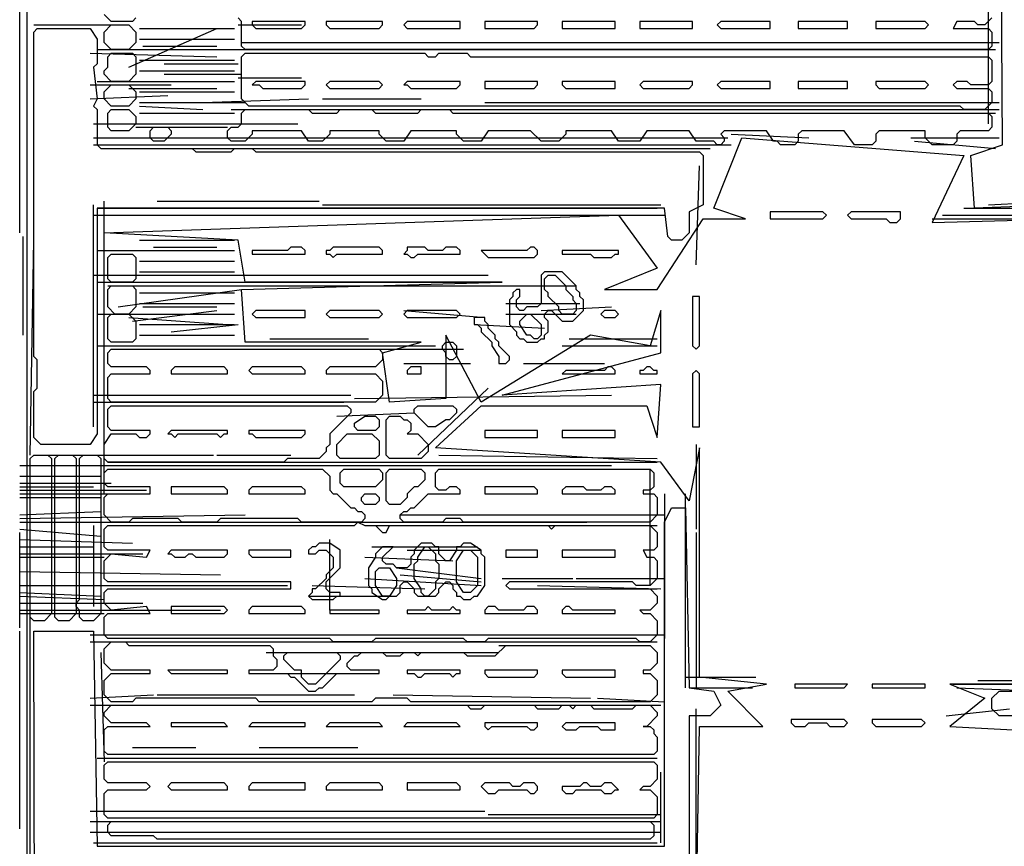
# Model space of a CAD drawing. Header units: millimetres. Extents: x -171 to 29168, y -21389 to 9617.
# Tile 15 of 60: x 1139 to 3516, y -6396 to -4403. Entities that reach past the tile are written whole.
import ezdxf

# ---------------------------------------------------------------- set-up
doc = ezdxf.new("R2010")
doc.units = ezdxf.units.MM
for name, color, linetype in [('TRACE_CONTOUR_FINE', 8, 'Continuous'), ('TRACE_CONTOUR_MAJOR', 7, 'Continuous'), ('TRACE_DARK_PIXELS', 250, 'Continuous'), ('TRACE_STRAIGHT_LINES', 4, 'Continuous')]:
    doc.layers.add(name, color=color, linetype=linetype)

msp = doc.modelspace()

# ---------------------------------------------------------------- linework, layer by layer
at = {"layer": 'TRACE_CONTOUR_FINE'}
for points in [[(2542.1, -5112.6), (2550.6, -5121.1), (2576.1, -5121.1), (2584.6, -5112.6), (2576.1, -5104.1), (2550.6, -5104.1)], [(2159.5, -5189.1), (2168, -5180.6), (2185, -5180.6), (2193.5, -5189.1), (2193.5, -5214.6), (2185, -5223.1), (2176.5, -5223.1), (2168, -5214.6), (2168, -5206.1), (2159.5, -5197.6)], [(2074.5, -5248.6), (2074.5, -5257.1), (2108.5, -5257.1), (2108.5, -5240.1), (2083, -5240.1)], [(2576.1, -5248.6), (2567.6, -5240.1), (2559.1, -5240.1), (2550.6, -5248.6), (2457.1, -5248.6), (2448.6, -5257.1), (2576.1, -5257.1)], [(2635.6, -5248.6), (2635.6, -5257.1), (2678.1, -5257.1), (2678.1, -5248.6), (2669.6, -5248.6), (2661.1, -5240.1), (2652.6, -5240.1), (2644.1, -5248.6)], [(1964, -5554.7), (1972.5, -5546.2), (1998, -5546.2), (2006.5, -5554.7), (2006.5, -5563.2), (1998, -5571.7), (1972.5, -5571.7), (1964, -5563.2)], [(2312.6, -5682.2), (2312.6, -5699.2), (2389.1, -5699.2), (2389.1, -5682.2)], [(2074.5, -5826.7), (2074.5, -5835.2), (2202, -5835.2), (2202, -5826.7), (2193.5, -5826.7), (2185, -5818.2), (2176.5, -5826.7), (2134, -5826.7), (2125.5, -5818.2), (2117, -5826.7)], [(2448.6, -5826.7), (2448.6, -5835.2), (2576.1, -5835.2), (2576.1, -5826.7), (2474.1, -5826.7), (2465.6, -5818.2), (2457.1, -5818.2)], [(1887.4, -5826.7), (1887.4, -5835.2), (2006.5, -5835.2), (2006.5, -5826.7)], [(1496.4, -5971.3), (1504.9, -5979.8), (1640.9, -5979.8), (1640.9, -5971.3)], [(2074.5, -5971.3), (2074.5, -5979.8), (2091.5, -5979.8), (2100, -5988.3), (2108.5, -5988.3), (2117, -5979.8), (2176.5, -5979.8), (2185, -5988.3), (2193.5, -5979.8), (2202, -5979.8), (2202, -5971.3)], [(3009.7, -6013.8), (3128.7, -6013.8), (3137.2, -6005.3), (3009.7, -6005.3)], [(3196.8, -6005.3), (3196.8, -6013.8), (3324.3, -6013.8), (3324.3, -6005.3)], [(1504.9, -6098.8), (1504.9, -6107.3), (1640.9, -6107.3), (1632.4, -6098.8)], [(1691.9, -6107.3), (1827.9, -6107.3), (1827.9, -6098.8), (1700.4, -6098.8)], [(1878.9, -6107.3), (2015, -6107.3), (2006.5, -6098.8), (1887.4, -6098.8)], [(2066, -6107.3), (2202, -6107.3), (2193.5, -6098.8), (2074.5, -6098.8)], [(2261.5, -6098.8), (2261.5, -6107.3), (2270, -6115.8), (2278.5, -6107.3), (2363.6, -6107.3), (2372.1, -6115.8), (2380.6, -6115.8), (2389.1, -6107.3), (2389.1, -6098.8)]]:
    msp.add_lwpolyline(points, close=True, dxfattribs=at)
at = {"layer": 'TRACE_CONTOUR_MAJOR'}
for points in [[(3664.4, -3216.6), (1156.3, -3216.6), (1156.3, -9312.6), (3502.8, -9312.6), (3536.8, -10383.8)], [(1419.8, -4398.4), (1411.3, -4406.9), (1360.3, -4406.9), (1343.3, -4389.9)], [(3485.8, -4398.4), (3468.8, -4415.4), (3451.8, -4415.4), (3443.3, -4406.9), (3400.8, -4406.9), (3392.3, -4423.9), (3477.3, -4423.9), (3485.8, -4432.4), (3485.8, -4466.4), (3477.3, -4474.9), (1683.4, -4474.9), (1674.9, -4466.4), (1674.9, -4406.9), (1666.4, -4398.4)], [(2771.7, -6574.9), (2780.2, -6107.3), (2933.2, -6107.3), (2848.2, -6022.3), (2941.7, -6005.3), (2780.2, -5988.3), (2780.2, -5435.6), (2754.7, -5563.2), (2686.6, -5469.7), (2142.5, -5435.6), (2253, -5333.6), (2652.6, -5333.6), (2678.1, -5410.1), (2686.6, -5282.6), (2304, -5308.1), (2686.6, -5206.1), (2686.6, -5104.1), (2661.1, -5189.1), (2516.6, -5163.6), (2253, -5325.1), (2168, -5163.6), (2168, -5316.6), (2032, -5325.1), (2015, -5206.1), (2108.5, -5180.6), (1683.4, -5180.6), (1674.9, -5053.1), (2304, -5036), (1683.4, -5036), (1666.4, -4934), (1343.3, -4917), (2584.6, -4874.5), (2678.1, -5002), (2550.6, -5053.1), (2678.1, -5053.1), (2788.7, -4883), (2890.7, -4883), (2814.2, -4857.5), (2882.2, -4687.5), (3417.8, -4730), (3341.3, -4891.5), (3672.9, -4883)], [(3647.4, -6005.3), (3383.8, -6005.3), (3468.8, -6039.3), (3383.8, -6107.3), (3536.8, -6115.8)]]:
    msp.add_lwpolyline(points, dxfattribs=at)
for points in [[(1173.3, -3250.6), (1190.3, -3233.6), (3638.9, -3242.1), (3655.9, -3259.1), (3655.9, -3871.3), (6631.6, -3879.8), (6648.6, -5231.6), (6631.6, -5257.1), (6495.5, -5240.1), (6495.5, -4024.3), (3664.4, -4015.8), (3655.9, -4849), (3443.3, -4857.5), (3434.8, -4730), (3511.3, -4704.5), (3502.8, -3386.7), (1326.3, -3386.7), (1317.8, -3794.8), (1181.8, -3803.3)], [(1343.3, -4432.4), (1360.3, -4415.4), (1402.8, -4415.4), (1419.8, -4432.4), (1419.8, -4457.9), (1402.8, -4474.9), (1360.3, -4474.9), (1343.3, -4457.9)], [(1700.4, -4406.9), (1700.4, -4415.4), (1708.9, -4423.9), (1819.4, -4423.9), (1827.9, -4415.4), (1827.9, -4406.9)], [(1878.9, -4406.9), (1878.9, -4415.4), (1887.4, -4423.9), (2006.5, -4423.9), (2015, -4415.4), (2015, -4406.9)], [(2066, -4415.4), (2074.5, -4423.9), (2202, -4423.9), (2202, -4406.9), (2074.5, -4406.9)], [(2261.5, -4406.9), (2261.5, -4423.9), (2380.6, -4423.9), (2389.1, -4415.4), (2389.1, -4406.9)], [(2448.6, -4406.9), (2448.6, -4423.9), (2576.1, -4423.9), (2576.1, -4406.9)], [(2635.6, -4406.9), (2635.6, -4423.9), (2763.2, -4423.9), (2763.2, -4406.9)], [(2822.7, -4415.4), (2831.2, -4423.9), (2950.2, -4423.9), (2950.2, -4406.9), (2831.2, -4406.9)], [(3018.2, -4406.9), (3018.2, -4423.9), (3137.2, -4423.9), (3137.2, -4406.9)], [(3205.3, -4406.9), (3205.3, -4423.9), (3324.3, -4423.9), (3332.8, -4415.4), (3324.3, -4406.9)], [(1173.3, -5410.1), (1173.3, -5299.6), (1181.8, -5291.1), (1181.8, -5223.1), (1173.3, -5214.6), (1173.3, -4432.4), (1181.8, -4423.9), (1309.3, -4423.9), (1326.3, -4449.4), (1326.3, -4508.9), (1317.8, -4517.4), (1326.3, -4593.9), (1317.8, -4610.9), (1326.3, -4619.4), (1326.3, -4704.5), (1334.8, -4713), (1555.9, -4713), (1564.4, -4721.5), (1649.4, -4721.5), (1657.9, -4713), (1700.4, -4713), (1708.9, -4721.5), (2780.2, -4721.5), (2788.7, -4730), (2788.7, -4849), (2754.7, -4866), (2754.7, -4917), (2737.7, -4934), (2712.1, -4934), (2703.6, -4925.5), (2695.1, -4857.5), (1326.3, -4857.5), (1326.3, -5401.6), (1309.3, -5427.1), (1190.3, -5427.1)], [(1351.8, -4491.9), (1360.3, -4483.4), (1411.3, -4483.4), (1419.8, -4491.9), (1419.8, -4534.4), (1402.8, -4551.4), (1360.3, -4551.4), (1343.3, -4534.4), (1343.3, -4525.9), (1351.8, -4517.4)], [(1674.9, -4491.9), (1683.4, -4483.4), (2117, -4483.4), (2125.5, -4491.9), (2142.5, -4491.9), (2151, -4483.4), (2219, -4483.4), (2227.5, -4491.9), (3477.3, -4491.9), (3485.8, -4500.4), (3485.8, -4551.4), (3477.3, -4559.9), (3434.8, -4559.9), (3426.3, -4551.4), (3400.8, -4551.4), (3392.3, -4559.9), (3400.8, -4568.4), (3477.3, -4568.4), (3485.8, -4576.9), (3485.8, -4602.4), (3468.8, -4619.4), (3417.8, -4619.4), (3409.3, -4610.9), (1691.9, -4610.9), (1674.9, -4593.9)], [(1343.3, -4576.9), (1360.3, -4559.9), (1402.8, -4559.9), (1419.8, -4576.9), (1419.8, -4593.9), (1402.8, -4610.9), (1360.3, -4610.9), (1343.3, -4593.9)], [(1700.4, -4559.9), (1717.4, -4559.9), (1725.9, -4568.4), (1819.4, -4568.4), (1827.9, -4559.9), (1827.9, -4551.4), (1708.9, -4551.4)], [(1878.9, -4559.9), (1887.4, -4568.4), (2006.5, -4568.4), (2015, -4559.9), (2006.5, -4551.4), (1887.4, -4551.4)], [(2066, -4559.9), (2074.5, -4559.9), (2083, -4568.4), (2193.5, -4568.4), (2202, -4559.9), (2202, -4551.4), (2074.5, -4551.4)], [(2261.5, -4551.4), (2261.5, -4568.4), (2380.6, -4568.4), (2389.1, -4559.9), (2389.1, -4551.4)], [(2448.6, -4551.4), (2448.6, -4559.9), (2457.1, -4568.4), (2576.1, -4568.4), (2576.1, -4551.4)], [(2635.6, -4559.9), (2644.1, -4568.4), (2754.7, -4568.4), (2763.2, -4559.9), (2763.2, -4551.4), (2644.1, -4551.4)], [(2822.7, -4559.9), (2831.2, -4568.4), (2950.2, -4568.4), (2950.2, -4551.4), (2831.2, -4551.4)], [(3018.2, -4551.4), (3018.2, -4568.4), (3137.2, -4568.4), (3137.2, -4551.4)], [(3205.3, -4551.4), (3205.3, -4559.9), (3213.8, -4568.4), (3324.3, -4568.4), (3332.8, -4559.9), (3324.3, -4551.4)], [(1351.8, -4628), (1360.3, -4619.4), (1402.8, -4619.4), (1419.8, -4636.5), (1419.8, -4653.5), (1402.8, -4670.5), (1360.3, -4670.5), (1351.8, -4662)], [(1640.9, -4687.5), (1640.9, -4670.5), (1649.4, -4662), (1666.4, -4662), (1674.9, -4653.5), (1674.9, -4628), (1683.4, -4619.4), (1836.4, -4619.4), (1844.9, -4628), (1904.5, -4628), (1913, -4619.4), (1989.5, -4619.4), (1998, -4628), (2100, -4628), (2108.5, -4619.4), (2176.5, -4619.4), (2185, -4628), (3477.3, -4628), (3485.8, -4636.5), (3485.8, -4662), (3477.3, -4670.5), (3409.3, -4670.5), (3400.8, -4679), (3400.8, -4696), (3392.3, -4704.5), (3341.3, -4704.5), (3324.3, -4687.5), (3324.3, -4670.5), (3213.8, -4670.5), (3205.3, -4679), (3205.3, -4696), (3196.8, -4704.5), (3154.3, -4704.5), (3128.7, -4670.5), (3026.7, -4670.5), (3018.2, -4679), (3018.2, -4696), (3009.7, -4704.5), (2975.7, -4704.5), (2967.2, -4696), (2958.7, -4696), (2941.7, -4670.5), (2839.7, -4670.5), (2831.2, -4679), (2839.7, -4687.5), (2839.7, -4696), (2831.2, -4704.5), (2822.7, -4704.5), (2814.2, -4696), (2771.7, -4696), (2754.7, -4670.5), (2652.6, -4670.5), (2635.6, -4696), (2584.6, -4696), (2567.6, -4670.5), (2457.1, -4670.5), (2457.1, -4679), (2440.1, -4696), (2397.6, -4696), (2372.1, -4670.5), (2270, -4670.5), (2253, -4696), (2210.5, -4696), (2193.5, -4679), (2193.5, -4670.5), (2083, -4670.5), (2066, -4696), (2023.5, -4696), (2006.5, -4679), (2006.5, -4670.5), (1887.4, -4670.5), (1887.4, -4679), (1870.4, -4696), (1836.4, -4696), (1819.4, -4670.5), (1700.4, -4670.5), (1700.4, -4679), (1683.4, -4696), (1649.4, -4696)], [(1453.8, -4687.5), (1453.8, -4670.5), (1462.3, -4662), (1496.4, -4662), (1504.9, -4670.5), (1504.9, -4679), (1487.9, -4696), (1462.3, -4696)], [(2950.2, -4866), (2950.2, -4883), (3077.7, -4883), (3086.2, -4874.5), (3077.7, -4866)], [(3137.2, -4874.5), (3145.7, -4883), (3230.8, -4883), (3239.3, -4891.5), (3256.3, -4891.5), (3264.8, -4883), (3264.8, -4866), (3145.7, -4866)], [(1827.9, -4959.5), (1819.4, -4951), (1793.9, -4951), (1785.4, -4959.5), (1700.4, -4959.5), (1700.4, -4968), (1827.9, -4968)], [(1878.9, -4959.5), (1878.9, -4968), (1887.4, -4968), (1896, -4976.5), (1904.5, -4968), (2015, -4968), (2015, -4959.5), (2006.5, -4951), (1896, -4951), (1887.4, -4959.5)], [(2066, -4968), (2074.5, -4968), (2083, -4976.5), (2091.5, -4976.5), (2100, -4968), (2202, -4968), (2202, -4959.5), (2193.5, -4951), (2168, -4951), (2159.5, -4959.5), (2125.5, -4959.5), (2117, -4951), (2074.5, -4951), (2074.5, -4959.5)], [(2389.1, -4968), (2389.1, -4959.5), (2380.6, -4951), (2372.1, -4951), (2363.6, -4959.5), (2253, -4959.5), (2270, -4976.5), (2380.6, -4976.5)], [(2448.6, -4959.5), (2448.6, -4968), (2516.6, -4968), (2525.1, -4976.5), (2567.6, -4976.5), (2576.1, -4968), (2584.6, -4968), (2584.6, -4959.5)], [(1351.8, -4976.5), (1360.3, -4968), (1411.3, -4968), (1419.8, -4976.5), (1419.8, -5027.5), (1411.3, -5036), (1360.3, -5036), (1351.8, -5027.5)], [(2448.6, -5010.5), (2406.1, -5010.5), (2397.6, -5019), (2397.6, -5087.1), (2389.1, -5095.6), (2363.6, -5095.6), (2355.1, -5104.1), (2346.6, -5104.1), (2338.1, -5095.6), (2338.1, -5078.6), (2346.6, -5070.1), (2346.6, -5053.1), (2338.1, -5053.1), (2329.6, -5061.6), (2329.6, -5070.1), (2321.1, -5078.6), (2321.1, -5138.1), (2338.1, -5155.1), (2338.1, -5163.6), (2346.6, -5172.1), (2355.1, -5172.1), (2363.6, -5180.6), (2389.1, -5180.6), (2397.6, -5172.1), (2406.1, -5172.1), (2406.1, -5163.6), (2414.6, -5155.1), (2414.6, -5129.6), (2406.1, -5121.1), (2406.1, -5112.6), (2414.6, -5104.1), (2423.1, -5104.1), (2448.6, -5129.6), (2474.1, -5129.6), (2499.6, -5104.1), (2499.6, -5078.6), (2491.1, -5070.1), (2491.1, -5061.6), (2482.6, -5053.1), (2482.6, -5044.6)], [(2414.6, -5019), (2431.6, -5019), (2457.1, -5044.6), (2457.1, -5053.1), (2474.1, -5070.1), (2474.1, -5078.6), (2482.6, -5087.1), (2482.6, -5104.1), (2474.1, -5112.6), (2448.6, -5112.6), (2440.1, -5104.1), (2440.1, -5095.6), (2414.6, -5070.1), (2414.6, -5061.6), (2406.1, -5053.1), (2406.1, -5027.5)], [(1351.8, -5053.1), (1360.3, -5044.6), (1411.3, -5044.6), (1419.8, -5053.1), (1419.8, -5095.6), (1402.8, -5112.6), (1368.8, -5112.6), (1351.8, -5095.6)], [(2780.2, -5070.1), (2763.2, -5070.1), (2763.2, -5189.1), (2771.7, -5197.6), (2780.2, -5189.1)], [(1700.4, -5112.6), (1708.9, -5121.1), (1827.9, -5121.1), (1827.9, -5104.1), (1708.9, -5104.1)], [(1878.9, -5112.6), (1887.4, -5121.1), (2006.5, -5121.1), (2015, -5112.6), (2006.5, -5104.1), (1887.4, -5104.1)], [(2066, -5112.6), (2074.5, -5121.1), (2193.5, -5121.1), (2202, -5112.6), (2193.5, -5104.1), (2074.5, -5104.1)], [(1351.8, -5121.1), (1360.3, -5112.6), (1402.8, -5112.6), (1419.8, -5129.6), (1419.8, -5172.1), (1411.3, -5180.6), (1360.3, -5180.6), (1351.8, -5172.1)], [(2236, -5121.1), (2236, -5138.1), (2244.5, -5138.1), (2253, -5146.6), (2253, -5155.1), (2278.5, -5180.6), (2278.5, -5189.1), (2295.5, -5214.6), (2295.5, -5231.6), (2312.6, -5231.6), (2321.1, -5223.1), (2321.1, -5214.6), (2295.5, -5189.1), (2295.5, -5180.6), (2287, -5172.1), (2287, -5163.6), (2270, -5146.6), (2270, -5138.1), (2261.5, -5129.6), (2261.5, -5121.1)], [(2363.6, -5112.6), (2372.1, -5112.6), (2397.6, -5138.1), (2397.6, -5163.6), (2389.1, -5172.1), (2380.6, -5172.1), (2372.1, -5163.6), (2363.6, -5163.6), (2346.6, -5138.1), (2346.6, -5129.6)], [(1351.8, -5206.1), (1360.3, -5197.6), (2006.5, -5197.6), (2015, -5206.1), (2015, -5223.1), (1998, -5240.1), (1887.4, -5240.1), (1878.9, -5248.6), (1878.9, -5257.1), (1998, -5257.1), (2015, -5274.1), (2015, -5308.1), (1998, -5325.1), (1360.3, -5325.1), (1351.8, -5316.6), (1351.8, -5265.6), (1360.3, -5257.1), (1453.8, -5257.1), (1453.8, -5248.6), (1445.3, -5240.1), (1360.3, -5240.1), (1351.8, -5231.6)], [(1504.9, -5248.6), (1504.9, -5257.1), (1640.9, -5257.1), (1640.9, -5248.6), (1632.4, -5240.1), (1513.4, -5240.1)], [(1691.9, -5248.6), (1700.4, -5257.1), (1827.9, -5257.1), (1827.9, -5248.6), (1819.4, -5240.1), (1700.4, -5240.1)], [(2771.7, -5248.6), (2763.2, -5257.1), (2763.2, -5384.6), (2780.2, -5384.6), (2780.2, -5257.1)], [(1343.3, -5461.1), (1343.3, -5427.1), (1360.3, -5401.6), (1419.8, -5401.6), (1428.3, -5410.1), (1445.3, -5410.1), (1453.8, -5401.6), (1453.8, -5393.1), (1360.3, -5393.1), (1351.8, -5384.6), (1351.8, -5342.1), (1360.3, -5333.6), (1930, -5333.6), (1938.5, -5342.1), (1938.5, -5350.6), (1887.4, -5401.6), (1887.4, -5427.1), (1878.9, -5435.6), (1878.9, -5444.1), (1861.9, -5461.1), (1785.4, -5461.1), (1776.9, -5469.7), (1351.8, -5469.7)], [(2091.5, -5342.1), (2100, -5333.6), (2185, -5333.6), (2193.5, -5342.1), (2193.5, -5350.6), (2176.5, -5367.6), (2168, -5367.6), (2142.5, -5384.6), (2125.5, -5384.6), (2091.5, -5350.6)], [(1947, -5376.1), (1972.5, -5359.1), (1998, -5359.1), (2006.5, -5367.6), (2006.5, -5384.6), (1998, -5393.1), (1955.5, -5393.1), (1947, -5384.6)], [(2023.5, -5367.6), (2032, -5359.1), (2057.5, -5359.1), (2066, -5367.6), (2074.5, -5367.6), (2083, -5376.1), (2083, -5393.1), (2074.5, -5401.6), (2100, -5401.6), (2125.5, -5427.1), (2125.5, -5444.1), (2108.5, -5461.1), (2032, -5461.1), (2023.5, -5452.6)], [(1496.4, -5401.6), (1504.9, -5401.6), (1513.4, -5410.1), (1521.9, -5401.6), (1615.4, -5401.6), (1623.9, -5410.1), (1632.4, -5401.6), (1640.9, -5401.6), (1640.9, -5393.1), (1504.9, -5393.1)], [(1691.9, -5393.1), (1691.9, -5401.6), (1700.4, -5401.6), (1708.9, -5410.1), (1819.4, -5410.1), (1827.9, -5401.6), (1827.9, -5393.1)], [(2261.5, -5393.1), (2261.5, -5410.1), (2389.1, -5410.1), (2389.1, -5393.1)], [(2448.6, -5393.1), (2448.6, -5410.1), (2576.1, -5410.1), (2576.1, -5393.1)], [(1904.5, -5427.1), (1930, -5401.6), (1989.5, -5401.6), (2006.5, -5418.6), (2006.5, -5452.6), (1998, -5461.1), (1913, -5461.1), (1904.5, -5452.6)], [(1173.3, -5452.6), (1207.3, -5452.6), (1215.8, -5461.1), (1215.8, -5835.2), (1198.8, -5852.2), (1173.3, -5852.2), (1164.8, -5843.7), (1164.8, -5461.1)], [(1232.8, -5452.6), (1266.8, -5452.6), (1275.3, -5461.1), (1275.3, -5835.2), (1258.3, -5852.2), (1232.8, -5852.2), (1224.3, -5843.7), (1224.3, -5461.1)], [(1292.3, -5452.6), (1326.3, -5452.6), (1334.8, -5461.1), (1334.8, -5835.2), (1317.8, -5852.2), (1292.3, -5852.2), (1283.8, -5843.7), (1283.8, -5826.7), (1275.3, -5818.2), (1275.3, -5809.7), (1283.8, -5801.2), (1283.8, -5461.1)], [(1343.3, -5495.2), (1351.8, -5486.7), (1870.4, -5486.7), (1887.4, -5503.7), (1887.4, -5537.7), (1896, -5546.2), (1904.5, -5546.2), (1938.5, -5580.2), (1947, -5580.2), (1955.5, -5588.7), (1964, -5588.7), (1972.5, -5597.2), (1972.5, -5605.7), (1964, -5614.2), (1819.4, -5614.2), (1810.9, -5605.7), (1623.9, -5605.7), (1615.4, -5614.2), (1530.4, -5614.2), (1521.9, -5605.7), (1411.3, -5605.7), (1402.8, -5614.2), (1360.3, -5614.2), (1343.3, -5597.2), (1343.3, -5554.7), (1351.8, -5546.2), (1453.8, -5546.2), (1453.8, -5529.2), (1351.8, -5529.2), (1343.3, -5520.7)], [(1913, -5495.2), (1921.5, -5486.7), (2006.5, -5486.7), (2015, -5495.2), (2015, -5512.2), (1998, -5529.2), (1921.5, -5529.2), (1913, -5520.7)], [(2023.5, -5563.2), (2023.5, -5495.2), (2032, -5486.7), (2108.5, -5486.7), (2117, -5495.2), (2117, -5512.2), (2100, -5529.2), (2091.5, -5529.2), (2074.5, -5546.2), (2074.5, -5554.7), (2057.5, -5571.7), (2032, -5571.7)], [(2057.5, -5605.7), (2057.5, -5597.2), (2066, -5588.7), (2074.5, -5588.7), (2083, -5580.2), (2091.5, -5580.2), (2125.5, -5546.2), (2202, -5546.2), (2202, -5537.7), (2193.5, -5529.2), (2176.5, -5529.2), (2168, -5537.7), (2151, -5537.7), (2142.5, -5529.2), (2142.5, -5495.2), (2151, -5486.7), (2661.1, -5486.7), (2669.6, -5495.2), (2669.6, -5529.2), (2661.1, -5537.7), (2644.1, -5537.7), (2644.1, -5546.2), (2669.6, -5546.2), (2678.1, -5554.7), (2678.1, -5597.2), (2661.1, -5614.2), (2210.5, -5614.2), (2202, -5605.7), (2168, -5605.7), (2159.5, -5614.2), (2066, -5614.2)], [(1504.9, -5529.2), (1504.9, -5546.2), (1640.9, -5546.2), (1640.9, -5537.7), (1632.4, -5529.2)], [(1691.9, -5537.7), (1691.9, -5546.2), (1827.9, -5546.2), (1827.9, -5537.7), (1819.4, -5529.2), (1700.4, -5529.2)], [(2261.5, -5529.2), (2261.5, -5546.2), (2389.1, -5546.2), (2389.1, -5537.7), (2380.6, -5529.2)], [(2448.6, -5537.7), (2448.6, -5546.2), (2576.1, -5546.2), (2576.1, -5537.7), (2567.6, -5529.2), (2550.6, -5529.2), (2542.1, -5537.7), (2508.1, -5537.7), (2499.6, -5529.2), (2457.1, -5529.2)], [(2746.2, -5580.2), (2754.7, -6013.8), (2814.2, -6022.3), (2831.2, -6056.3), (2805.7, -6081.8), (2754.7, -6081.8), (2754.7, -6532.4), (2737.7, -6549.4), (1317.8, -6549.4), (1317.8, -9134), (1666.4, -9142.5), (1683.4, -9185), (1666.4, -9287.1), (1181.8, -9287.1), (1173.3, -5877.7), (1317.8, -5877.7), (1326.3, -6396.4), (2695.1, -6396.4), (2695.1, -5614.2), (2712.1, -5580.2)], [(1343.3, -5631.2), (1351.8, -5622.7), (1947, -5622.7), (1955.5, -5614.2), (1972.5, -5622.7), (1998, -5622.7), (2015, -5639.7), (2023.5, -5639.7), (2032, -5622.7), (2414.6, -5622.7), (2423.1, -5631.2), (2431.6, -5622.7), (2661.1, -5622.7), (2678.1, -5639.7), (2678.1, -5673.7), (2669.6, -5682.2), (2644.1, -5682.2), (2652.6, -5699.2), (2669.6, -5699.2), (2678.1, -5707.7), (2678.1, -5750.2), (2661.1, -5767.2), (2627.1, -5767.2), (2618.6, -5758.7), (2321.1, -5758.7), (2312.6, -5767.2), (2321.1, -5775.7), (2661.1, -5775.7), (2678.1, -5792.7), (2678.1, -5809.7), (2661.1, -5826.7), (2635.6, -5826.7), (2644.1, -5835.2), (2661.1, -5835.2), (2678.1, -5852.2), (2678.1, -5886.3), (2661.1, -5903.3), (2635.6, -5903.3), (2627.1, -5894.8), (2270, -5894.8), (2261.5, -5903.3), (2219, -5903.3), (2210.5, -5894.8), (1998, -5894.8), (1989.5, -5903.3), (1896, -5903.3), (1887.4, -5894.8), (1351.8, -5894.8), (1343.3, -5886.3), (1343.3, -5843.7), (1351.8, -5835.2), (1453.8, -5835.2), (1445.3, -5818.2), (1360.3, -5826.7), (1343.3, -5809.7), (1343.3, -5784.2), (1351.8, -5775.7), (1793.9, -5775.7), (1793.9, -5758.7), (1351.8, -5758.7), (1343.3, -5750.2), (1343.3, -5707.7), (1360.3, -5690.7), (1445.3, -5699.2), (1453.8, -5682.2), (1351.8, -5682.2), (1343.3, -5673.7)], [(1861.9, -5665.2), (1853.4, -5673.7), (1844.9, -5673.7), (1836.4, -5682.2), (1836.4, -5690.7), (1853.4, -5690.7), (1861.9, -5682.2), (1878.9, -5682.2), (1896, -5699.2), (1896, -5724.7), (1878.9, -5741.7), (1878.9, -5750.2), (1853.4, -5775.7), (1844.9, -5775.7), (1844.9, -5784.2), (1836.4, -5792.7), (1844.9, -5801.2), (1896, -5801.2), (1904.5, -5792.7), (1913, -5792.7), (1913, -5784.2), (1887.4, -5784.2), (1878.9, -5775.7), (1878.9, -5758.7), (1913, -5724.7), (1913, -5682.2), (1887.4, -5665.2)], [(1981, -5724.7), (1981, -5767.2), (1989.5, -5775.7), (1989.5, -5784.2), (2015, -5801.2), (2023.5, -5801.2), (2032, -5792.7), (2049, -5792.7), (2057.5, -5784.2), (2057.5, -5767.2), (2066, -5758.7), (2074.5, -5758.7), (2091.5, -5775.7), (2091.5, -5784.2), (2100, -5792.7), (2142.5, -5792.7), (2151, -5784.2), (2151, -5775.7), (2168, -5758.7), (2176.5, -5758.7), (2185, -5767.2), (2185, -5775.7), (2193.5, -5784.2), (2193.5, -5792.7), (2202, -5792.7), (2210.5, -5801.2), (2227.5, -5801.2), (2236, -5792.7), (2244.5, -5792.7), (2261.5, -5767.2), (2261.5, -5699.2), (2253, -5690.7), (2253, -5682.2), (2227.5, -5665.2), (2210.5, -5665.2), (2202, -5673.7), (2193.5, -5673.7), (2193.5, -5682.2), (2176.5, -5707.7), (2168, -5707.7), (2151, -5690.7), (2151, -5673.7), (2142.5, -5673.7), (2134, -5665.2), (2108.5, -5665.2), (2091.5, -5682.2), (2091.5, -5690.7), (2083, -5699.2), (2083, -5716.2), (2074.5, -5724.7), (2049, -5724.7), (2040.5, -5716.2), (2023.5, -5716.2), (2015, -5707.7), (2015, -5699.2), (2040.5, -5673.7), (2015, -5673.7), (1998, -5690.7), (1998, -5699.2)], [(2117, -5673.7), (2125.5, -5673.7), (2142.5, -5690.7), (2142.5, -5707.7), (2151, -5716.2), (2151, -5750.2), (2142.5, -5758.7), (2142.5, -5775.7), (2125.5, -5792.7), (2117, -5792.7), (2108.5, -5784.2), (2108.5, -5775.7), (2091.5, -5750.2), (2091.5, -5716.2), (2100, -5707.7), (2100, -5699.2)], [(1496.4, -5690.7), (1504.9, -5690.7), (1513.4, -5699.2), (1538.9, -5699.2), (1547.4, -5690.7), (1555.9, -5690.7), (1564.4, -5699.2), (1632.4, -5699.2), (1640.9, -5690.7), (1640.9, -5682.2), (1504.9, -5682.2)], [(1691.9, -5682.2), (1691.9, -5690.7), (1700.4, -5699.2), (1793.9, -5699.2), (1793.9, -5682.2)], [(2210.5, -5682.2), (2227.5, -5682.2), (2244.5, -5699.2), (2244.5, -5767.2), (2227.5, -5784.2), (2210.5, -5784.2), (2193.5, -5758.7), (2193.5, -5707.7)], [(2448.6, -5682.2), (2448.6, -5699.2), (2576.1, -5699.2), (2576.1, -5682.2)], [(2006.5, -5724.7), (2032, -5724.7), (2049, -5750.2), (2049, -5767.2), (2032, -5792.7), (2015, -5792.7), (1998, -5767.2), (1998, -5733.2)], [(1504.9, -5818.2), (1504.9, -5835.2), (1632.4, -5835.2), (1640.9, -5826.7), (1632.4, -5818.2)], [(1691.9, -5826.7), (1691.9, -5835.2), (1827.9, -5835.2), (1827.9, -5826.7), (1819.4, -5818.2), (1700.4, -5818.2)], [(2261.5, -5826.7), (2261.5, -5835.2), (2389.1, -5835.2), (2389.1, -5826.7), (2380.6, -5818.2), (2363.6, -5818.2), (2355.1, -5826.7), (2295.5, -5826.7), (2287, -5818.2), (2270, -5818.2)], [(1343.3, -5920.3), (1360.3, -5903.3), (1394.3, -5903.3), (1402.8, -5911.8), (1742.9, -5911.8), (1751.4, -5920.3), (1751.4, -5937.3), (1759.9, -5945.8), (1759.9, -5962.8), (1751.4, -5971.3), (1691.9, -5971.3), (1691.9, -5979.8), (1785.4, -5979.8), (1793.9, -5988.3), (1802.4, -5988.3), (1836.4, -6022.3), (1853.4, -6022.3), (1861.9, -6013.8), (1870.4, -6013.8), (1904.5, -5979.8), (2006.5, -5979.8), (2006.5, -5971.3), (1938.5, -5971.3), (1930, -5962.8), (1930, -5954.3), (1947, -5937.3), (1955.5, -5937.3), (1964, -5928.8), (2015, -5928.8), (2023.5, -5937.3), (2057.5, -5937.3), (2066, -5928.8), (2091.5, -5928.8), (2100, -5937.3), (2108.5, -5928.8), (2210.5, -5928.8), (2219, -5937.3), (2287, -5937.3), (2312.6, -5911.8), (2661.1, -5911.8), (2678.1, -5928.8), (2678.1, -5954.3), (2661.1, -5971.3), (2644.1, -5971.3), (2644.1, -5979.8), (2661.1, -5979.8), (2678.1, -5996.8), (2678.1, -6030.8), (2661.1, -6047.8), (2083, -6047.8), (2074.5, -6039.3), (1998, -6039.3), (1989.5, -6047.8), (1717.4, -6047.8), (1708.9, -6039.3), (1419.8, -6039.3), (1411.3, -6047.8), (1360.3, -6047.8), (1343.3, -6030.8), (1343.3, -5996.8), (1360.3, -5979.8), (1453.8, -5979.8), (1453.8, -5971.3), (1360.3, -5971.3), (1343.3, -5954.3)], [(1776.9, -5937.3), (1785.4, -5928.8), (1904.5, -5928.8), (1913, -5937.3), (1913, -5945.8), (1853.4, -6005.3), (1836.4, -6005.3), (1819.4, -5988.3), (1819.4, -5971.3), (1802.4, -5971.3), (1776.9, -5945.8)], [(2261.5, -5971.3), (2261.5, -5979.8), (2270, -5988.3), (2380.6, -5988.3), (2389.1, -5979.8), (2389.1, -5971.3)], [(2448.6, -5971.3), (2448.6, -5979.8), (2457.1, -5988.3), (2576.1, -5988.3), (2576.1, -5971.3)], [(3502.8, -6022.3), (3613.4, -6022.3), (3630.4, -6039.3), (3630.4, -6617.4), (3596.4, -6651.4), (3587.9, -6651.4), (3579.4, -6659.9), (3562.3, -6659.9), (3553.8, -6651.4), (3553.8, -6081.8), (3502.8, -6081.8), (3485.8, -6064.8), (3485.8, -6039.3)], [(1343.3, -6073.3), (1360.3, -6056.3), (2219, -6056.3), (2227.5, -6064.8), (2253, -6064.8), (2261.5, -6056.3), (2380.6, -6056.3), (2389.1, -6064.8), (2440.1, -6064.8), (2448.6, -6056.3), (2465.6, -6056.3), (2474.1, -6064.8), (2482.6, -6056.3), (2516.6, -6056.3), (2525.1, -6064.8), (2618.6, -6064.8), (2627.1, -6056.3), (2661.1, -6056.3), (2678.1, -6073.3), (2678.1, -6081.8), (2652.6, -6107.3), (2644.1, -6107.3), (2661.1, -6107.3), (2669.6, -6115.8), (2669.6, -6124.3), (2678.1, -6132.8), (2678.1, -6166.8), (2669.6, -6175.3), (1351.8, -6175.3), (1343.3, -6166.8), (1343.3, -6115.8), (1351.8, -6107.3), (1453.8, -6107.3), (1445.3, -6098.8), (1360.3, -6098.8), (1343.3, -6081.8)], [(2448.6, -6107.3), (2457.1, -6115.8), (2482.6, -6115.8), (2491.1, -6107.3), (2533.6, -6107.3), (2542.1, -6115.8), (2576.1, -6115.8), (2576.1, -6098.8), (2457.1, -6098.8)], [(3001.2, -6090.3), (3001.2, -6098.8), (3009.7, -6107.3), (3035.2, -6107.3), (3043.7, -6098.8), (3086.2, -6098.8), (3094.7, -6107.3), (3128.7, -6107.3), (3137.2, -6098.8), (3128.7, -6090.3)], [(3196.8, -6090.3), (3196.8, -6098.8), (3205.3, -6107.3), (3315.8, -6107.3), (3324.3, -6098.8), (3315.8, -6090.3)], [(1343.3, -6200.8), (1351.8, -6192.3), (2669.6, -6192.3), (2678.1, -6200.8), (2678.1, -6234.8), (2661.1, -6251.8), (2644.1, -6251.8), (2635.6, -6260.3), (2661.1, -6260.3), (2678.1, -6277.3), (2678.1, -6319.9), (2669.6, -6328.4), (1351.8, -6328.4), (1343.3, -6319.9), (1343.3, -6268.8), (1351.8, -6260.3), (1445.3, -6260.3), (1453.8, -6251.8), (1445.3, -6243.3), (1351.8, -6243.3), (1343.3, -6234.8)], [(1496.4, -6251.8), (1504.9, -6260.3), (1640.9, -6260.3), (1640.9, -6251.8), (1632.4, -6243.3), (1504.9, -6243.3)], [(1691.9, -6251.8), (1691.9, -6260.3), (1827.9, -6260.3), (1827.9, -6243.3), (1700.4, -6243.3)], [(1878.9, -6251.8), (1878.9, -6260.3), (2015, -6260.3), (2015, -6251.8), (2006.5, -6243.3), (1887.4, -6243.3)], [(2074.5, -6243.3), (2074.5, -6260.3), (2202, -6260.3), (2202, -6251.8), (2193.5, -6243.3)], [(2253, -6251.8), (2270, -6268.8), (2287, -6268.8), (2295.5, -6260.3), (2363.6, -6260.3), (2372.1, -6268.8), (2380.6, -6268.8), (2389.1, -6260.3), (2389.1, -6251.8), (2380.6, -6243.3), (2355.1, -6243.3), (2346.6, -6251.8), (2329.6, -6251.8), (2321.1, -6243.3), (2261.5, -6243.3)], [(2448.6, -6251.8), (2448.6, -6260.3), (2457.1, -6268.8), (2474.1, -6268.8), (2482.6, -6260.3), (2542.1, -6260.3), (2550.6, -6268.8), (2567.6, -6268.8), (2576.1, -6260.3), (2584.6, -6260.3), (2567.6, -6243.3), (2550.6, -6243.3), (2542.1, -6251.8), (2516.6, -6251.8), (2508.1, -6243.3), (2499.6, -6243.3), (2491.1, -6251.8)], [(1351.8, -6345.4), (1360.3, -6336.9), (2661.1, -6336.9), (2669.6, -6345.4), (2669.6, -6370.9), (2661.1, -6379.4), (1470.9, -6379.4), (1462.3, -6370.9), (1360.3, -6370.9), (1351.8, -6362.4)]]:
    msp.add_lwpolyline(points, close=True, dxfattribs=at)
at = {"layer": 'TRACE_DARK_PIXELS'}
for p, q in [((1428.3, -4423.9), (1657.9, -4423.9)), ((1428.3, -4449.4), (1657.9, -4449.4)), ((1326.3, -4474.9), (3494.3, -4474.9)), ((1428.3, -4500.4), (1657.9, -4500.4)), ((1428.3, -4525.9), (1657.9, -4525.9)), ((1326.3, -4551.4), (1657.9, -4551.4)), ((1428.3, -4576.9), (1657.9, -4576.9)), ((1428.3, -4602.4), (1683.4, -4602.4)), ((1428.3, -4628), (1657.9, -4628)), ((2193.5, -4628), (3494.3, -4628)), ((1428.3, -4653.5), (1657.9, -4653.5)), ((1326.3, -4704.5), (2856.7, -4704.5)), ((1326.3, -4857.5), (2678.1, -4857.5)), ((3417.8, -4857.5), (3672.9, -4857.5)), ((3341.3, -4883), (3672.9, -4883)), ((1428.3, -4934), (1657.9, -4934)), ((1326.3, -4959.5), (1657.9, -4959.5)), ((1428.3, -4985), (1657.9, -4985)), ((1428.3, -5010.5), (1657.9, -5010.5)), ((1326.3, -5036), (2295.5, -5036)), ((1428.3, -5061.6), (1657.9, -5061.6)), ((1428.3, -5087.1), (1657.9, -5087.1)), ((1326.3, -5112.6), (1657.9, -5112.6)), ((1428.3, -5138.1), (1657.9, -5138.1)), ((1428.3, -5163.6), (1657.9, -5163.6)), ((1326.3, -5189.1), (2142.5, -5189.1)), ((2448.6, -5189.1), (2678.1, -5189.1)), ((1351.8, -5469.7), (2678.1, -5469.7)), ((1351.8, -5622.7), (1938.5, -5622.7)), ((1989.5, -5622.7), (2678.1, -5622.7)), ((1351.8, -5775.7), (1785.4, -5775.7)), ((2321.1, -5775.7), (2678.1, -5775.7)), ((1326.3, -5903.3), (2678.1, -5903.3)), ((1759.9, -5928.8), (2295.5, -5928.8)), ((3392.3, -6005.3), (3647.4, -6005.3)), ((1326.3, -6056.3), (2678.1, -6056.3)), ((1326.3, -6183.8), (2678.1, -6183.8)), ((1326.3, -6336.9), (2678.1, -6336.9)), ((1326.3, -6387.9), (2678.1, -6387.9))]:
    msp.add_line(p, q, dxfattribs=at)
at = {"layer": 'TRACE_STRAIGHT_LINES'}
for p, q in [((1139.3, -4917), (1139.3, -3225.1)), ((3477.3, -4653.5), (3477.3, -3378.2)), ((1173.3, -4415.4), (1402.8, -4415.4)), ((1666.4, -4415.4), (1819.4, -4415.4)), ((1402.8, -4517.4), (1615.4, -4423.9)), ((1436.8, -4466.4), (1615.4, -4466.4)), ((1674.9, -4457.9), (3502.8, -4457.9)), ((1309.3, -4483.4), (1615.4, -4491.9)), ((1487.9, -4508.9), (1666.4, -4508.9)), ((1487.9, -4534.4), (1674.9, -4534.4)), ((1309.3, -4559.9), (1504.9, -4559.9)), ((1666.4, -4542.9), (1819.4, -4542.9)), ((1173.3, -4891.5), (1173.3, -4576.9)), ((1309.3, -4593.9), (1496.4, -4585.4)), ((1402.8, -4568.4), (1615.4, -4568.4)), ((1581.4, -4602.4), (1836.4, -4593.9)), ((1870.4, -4593.9), (2108.5, -4593.9)), ((2261.5, -4602.4), (3502.8, -4602.4)), ((1428.3, -4610.9), (1581.4, -4619.4)), ((1649.4, -4619.4), (3502.8, -4619.4)), ((1317.8, -4653.5), (1479.4, -4653.5)), ((1640.9, -4653.5), (1810.9, -4653.5)), ((1419.8, -4662), (1640.9, -4662)), ((2856.7, -4679), (3043.7, -4687.5)), ((1317.8, -4687.5), (2848.2, -4687.5)), ((1317.8, -4704.5), (1521.9, -4704.5)), ((3290.3, -4687.5), (3502.8, -4687.5)), ((3298.8, -4696), (3494.3, -4713)), ((1530.4, -4713), (2805.7, -4713)), ((2771.7, -4993.5), (2780.2, -4755.5)), ((1343.3, -5546.2), (1343.3, -4840.5)), ((1470.9, -4840.5), (1861.9, -4840.5)), ((3477.3, -4849), (3647.4, -4840.5)), ((1317.8, -5384.6), (1317.8, -4849)), ((1870.4, -4849), (2686.6, -4849)), ((1317.8, -4874.5), (2695.1, -4874.5)), ((3366.8, -4874.5), (3664.4, -4874.5)), ((1147.8, -5163.6), (1147.8, -4925.5)), ((1164.8, -5452.6), (1173.3, -4934)), ((1462.3, -4951), (1615.4, -4951)), ((1317.8, -5019), (2270, -5019)), ((1351.8, -5044.6), (2482.6, -5044.6)), ((1377.3, -5095.6), (1674.9, -5053.1)), ((1411.3, -5129.6), (1615.4, -5104.1)), ((1436.8, -5095.6), (1615.4, -5095.6)), ((2066, -5104.1), (2261.5, -5121.1)), ((2312.6, -5087.1), (2491.1, -5087.1)), ((2397.6, -5104.1), (2567.6, -5095.6)), ((1402.8, -5121.1), (1640.9, -5138.1)), ((2312.6, -5112.6), (2482.6, -5112.6)), ((1504.9, -5155.1), (1666.4, -5138.1)), ((2236, -5138.1), (2406.1, -5146.6)), ((1742.9, -5172.1), (1981, -5172.1)), ((2465.6, -5172.1), (2678.1, -5172.1)), ((1351.8, -5189.1), (1683.4, -5189.1)), ((1785.4, -5197.6), (2210.5, -5197.6)), ((2066, -5231.6), (2227.5, -5231.6)), ((2355.1, -5231.6), (2550.6, -5231.6)), ((2100, -5452.6), (2270, -5291.1)), ((1317.8, -5308.1), (1938.5, -5308.1)), ((1947, -5316.6), (2567.6, -5308.1)), ((1317.8, -5325.1), (1921.5, -5325.1)), ((1904.5, -5359.1), (2091.5, -5350.6)), ((2771.7, -5427.1), (2771.7, -5631.2)), ((1198.8, -5452.6), (1606.9, -5452.6)), ((1615.4, -5452.6), (1793.9, -5452.6)), ((2151, -5452.6), (2678.1, -5461.1)), ((1139.3, -5478.2), (2567.6, -5478.2)), ((2661.1, -5767.2), (2661.1, -5486.7)), ((1139.3, -5503.7), (1334.8, -5503.7)), ((1139.3, -5520.7), (1360.3, -5520.7)), ((1139.3, -5529.2), (1317.8, -5529.2)), ((1139.3, -5537.7), (1445.3, -5537.7)), ((1139.3, -5546.2), (1351.8, -5546.2)), ((1139.3, -5554.7), (1334.8, -5554.7)), ((2695.1, -5546.2), (2695.1, -5894.8)), ((2746.2, -6013.8), (2746.2, -5546.2)), ((1139.3, -5597.2), (1334.8, -5588.7)), ((1139.3, -5605.7), (1683.4, -5597.2)), ((2057.5, -5597.2), (2695.1, -5597.2)), ((1139.3, -5614.2), (2508.1, -5614.2)), ((1139.3, -5631.2), (1334.8, -5648.2)), ((1317.8, -5622.7), (1317.8, -5818.2)), ((1139.3, -5869.2), (1139.3, -5639.7)), ((2771.7, -5639.7), (2771.7, -6013.8)), ((1139.3, -5656.7), (1411.3, -5665.2)), ((1139.3, -5673.7), (1317.8, -5673.7)), ((1887.4, -5826.7), (1887.4, -5656.7)), ((1989.5, -5673.7), (2244.5, -5673.7)), ((1139.3, -5690.7), (1436.8, -5690.7)), ((1139.3, -5699.2), (1343.3, -5699.2)), ((1972.5, -5699.2), (2185, -5707.7)), ((2074.5, -5682.2), (2253, -5682.2)), ((2049, -5724.7), (2253, -5750.2)), ((1139.3, -5733.2), (1623.9, -5741.7)), ((1972.5, -5750.2), (2253, -5767.2)), ((2057.5, -5741.7), (2253, -5758.7)), ((2304, -5750.2), (2474.1, -5750.2)), ((2482.6, -5750.2), (2695.1, -5750.2)), ((1139.3, -5767.2), (1785.4, -5767.2)), ((1844.9, -5767.2), (2117, -5775.7)), ((2389.1, -5767.2), (2686.6, -5775.7)), ((1139.3, -5784.2), (1334.8, -5792.7)), ((1139.3, -5792.7), (1343.3, -5801.2)), ((1836.4, -5792.7), (2040.5, -5792.7)), ((1139.3, -5809.7), (1436.8, -5809.7)), ((1139.3, -5826.7), (1623.9, -5826.7)), ((1139.3, -5835.2), (1343.3, -5835.2)), ((1164.8, -9304.1), (1164.8, -5835.2)), ((1139.3, -6353.9), (1139.3, -5877.7)), ((1309.3, -5886.3), (2695.1, -5886.3)), ((1309.3, -5903.3), (1742.9, -5903.3)), ((2295.5, -5911.8), (2661.1, -5911.8)), ((1334.8, -5928.8), (1343.3, -6192.3)), ((1734.4, -5928.8), (2287, -5928.8)), ((1742.9, -5979.8), (1998, -5979.8)), ((2746.2, -5988.3), (2916.2, -5988.3)), ((3451.8, -5996.8), (3630.4, -5996.8)), ((1309.3, -6039.3), (1462.3, -6030.8)), ((1470.9, -6030.8), (1947, -6030.8)), ((2040.5, -6030.8), (2516.6, -6039.3)), ((2754.7, -6013.8), (2907.7, -6013.8)), ((3400.8, -6013.8), (3604.9, -6022.3)), ((1309.3, -6056.3), (2686.6, -6056.3)), ((2533.6, -6039.3), (2695.1, -6047.8)), ((2771.7, -6557.9), (2771.7, -6064.8)), ((3375.3, -6081.8), (3528.3, -6064.8)), ((1411.3, -6158.3), (1564.4, -6158.3)), ((1717.4, -6158.3), (1955.5, -6158.3)), ((1547.4, -6183.8), (1785.4, -6183.8)), ((2686.6, -6387.9), (2686.6, -6217.8)), ((1309.3, -6311.4), (2261.5, -6311.4)), ((2270, -6319.9), (2686.6, -6319.9)), ((1309.3, -6336.9), (2686.6, -6336.9)), ((1309.3, -6362.4), (2686.6, -6362.4)), ((1317.8, -6387.9), (2457.1, -6387.9))]:
    msp.add_line(p, q, dxfattribs=at)

doc.saveas('drawing.dxf')
